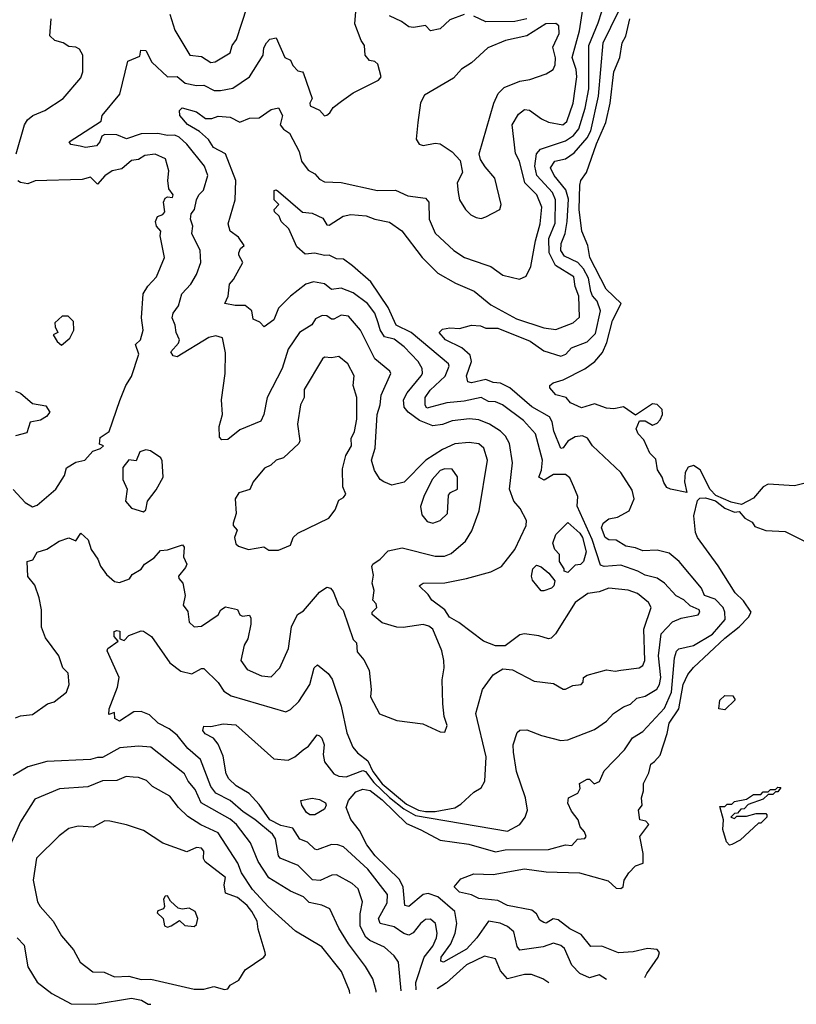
# Model space of a CAD drawing. Extents: x 1995148 to 2088947, y 769131 to 906009.
# Tile 3 of 256: x 2002742 to 2005962, y 769560 to 773642. Entities that reach past the tile are written whole.
import ezdxf

# ---------------------------------------------------------------- set-up
doc = ezdxf.new("R2010")
doc.units = 0

msp = doc.modelspace()

# ---------------------------------------------------------------- linework, layer by layer
at = {"layer": '0CON05XD'}
for points in [[(2004324.1, 769616), (2004311.8, 769735), (2004295, 769760), (2004255, 769797.1), (2004194.1, 769824.1), (2004177.4, 769837.4), (2004153, 769883), (2004153.8, 769935), (2004163.3, 769985), (2004145, 770038), (2004119.8, 770059.8), (2004055, 770096.9), (2004036.7, 770095), (2003987.4, 770072.6), (2003956.3, 770076.3), (2003896, 770135), (2003821.4, 770165), (2003814.5, 770175), (2003801.9, 770245), (2003790.6, 770265), (2003716.4, 770326.4), (2003667.8, 770357.8), (2003615.2, 770405.2), (2003555.2, 770435.2), (2003535, 770463.1), (2003491.5, 770575), (2003439.5, 770619.5), (2003394.2, 770675), (2003362, 770702), (2003316.2, 770725), (2003280.2, 770760.2), (2003245, 770774), (2003215, 770772), (2003155, 770734), (2003136.7, 770745), (2003135, 770770), (2003111.7, 770761.7), (2003113.3, 770785), (2003148, 770875), (2003154, 770915), (2003136, 770955), (2003104, 771025), (2003107.5, 771035), (2003150, 771065), (2003133.3, 771085), (2003133.8, 771105), (2003145, 771110), (2003156.6, 771106.6), (2003157.5, 771075), (2003175, 771067.5), (2003195, 771088.8), (2003245, 771107.5), (2003255, 771106), (2003288.8, 771085), (2003364.2, 770975), (2003410.4, 770940.4), (2003455, 770929.5), (2003495, 770951.4), (2003505, 770951.4), (2003564.4, 770894.4), (2003588.5, 770858.5), (2003619.1, 770839.1), (2003845, 770772), (2003865, 770781.2), (2003899.2, 770815), (2003944.3, 770885), (2003963.1, 770955), (2003977.3, 770967.3), (2004020.9, 770930.9), (2004037.6, 770907.6), (2004074.5, 770795), (2004098.1, 770685), (2004123.1, 770625), (2004141.8, 770601.8), (2004185, 770568.4), (2004205.8, 770525), (2004245, 770473), (2004345, 770389.7), (2004395, 770364.4), (2004425, 770358.5), (2004465, 770359.1), (2004545.4, 770374.6), (2004571.2, 770388.8), (2004625, 770438.6), (2004655, 770456.7), (2004670, 770485), (2004675.7, 770585), (2004633.3, 770765), (2004661.2, 770865), (2004705, 770926.2), (2004745, 770950), (2004785, 770946.7), (2004875, 770898.8), (2004955, 770890), (2004995, 770866), (2005005, 770866), (2005035, 770880.8), (2005069.2, 770885), (2005077.5, 770895), (2005080, 770915), (2005095, 770924.3), (2005175, 770945.7), (2005210.6, 770940.6), (2005235, 770944.4), (2005310, 770955), (2005326, 770964), (2005334.5, 770985), (2005330, 771115), (2005359.4, 771205), (2005348.6, 771225), (2005302.8, 771262.8), (2005265, 771277.1), (2005185, 771285.5), (2005145, 771270), (2005096.8, 771263.2), (2005044.6, 771225.4), (2004964, 771095), (2004945, 771077.5), (2004935, 771074.2), (2004895, 771087.8), (2004835, 771095.7), (2004815, 771091.4), (2004755, 771046.2), (2004715, 771046), (2004664.5, 771064.5), (2004562.6, 771142.6), (2004524.5, 771165), (2004504.4, 771194.4), (2004450, 771235), (2004435, 771259.2), (2004397.5, 771295), (2004414.2, 771305.8), (2004505, 771306.9), (2004594.4, 771325.6), (2004695, 771351.9), (2004739.2, 771375), (2004795.3, 771444.7), (2004841.4, 771545), (2004842.9, 771565), (2004817.5, 771615), (2004790, 771645), (2004772.2, 771695), (2004785.6, 771805), (2004772.2, 771885), (2004755.6, 771915), (2004735, 771935.6), (2004690, 771965), (2004645, 771982.5), (2004606.3, 771986.3), (2004535, 771978.2), (2004495, 771963.3), (2004455, 771958.2), (2004399.9, 771979.9), (2004352.9, 772015), (2004335.8, 772035), (2004333.6, 772065), (2004348.9, 772095), (2004406.7, 772165), (2004412.2, 772175), (2004411.1, 772195), (2004393.5, 772225), (2004335.5, 772285), (2004295, 772316.7), (2004255, 772326.5), (2004236.5, 772356.5), (2004228, 772385), (2004214.5, 772425), (2004183.3, 772465), (2004125, 772509.5), (2004075, 772528.9), (2004035, 772523.1), (2004005, 772546.5), (2003960, 772555), (2003928.8, 772545), (2003864.3, 772495), (2003814.3, 772445), (2003795, 772397.5), (2003755, 772368), (2003738.2, 772388.2), (2003710.5, 772400.5), (2003704.1, 772434.1), (2003677.2, 772457.2), (2003635, 772456.4), (2003592.5, 772465), (2003606.9, 772495), (2003611.2, 772545), (2003628.8, 772565), (2003667.5, 772635), (2003650, 772665), (2003650, 772675), (2003657, 772693), (2003672.5, 772705), (2003649.7, 772739.7), (2003614.4, 772764.4), (2003606.2, 772795), (2003635.7, 772895), (2003638.5, 772975), (2003595.5, 773085), (2003545, 773111.2), (2003524.2, 773144.2), (2003487.5, 773177.5), (2003437.7, 773207.7), (2003405.8, 773245), (2003404.3, 773265), (2003415, 773275.6), (2003475, 773258.9), (2003511.8, 773231.8), (2003537.9, 773232.1), (2003565, 773242), (2003615, 773237.5), (2003655, 773216.9), (2003695, 773234), (2003735, 773234.2), (2003785, 773269.2), (2003815, 773276.2), (2003832.2, 773245), (2003821.9, 773205), (2003835, 773188.1), (2003861.1, 773171.1), (2003900, 773095), (2003910, 773055), (2003937.5, 773017.5), (2003965, 773002.5), (2003985, 772980), (2004005, 772970), (2004075, 772966.7), (2004225, 772933.1), (2004300, 772935), (2004351.7, 772911.7), (2004425, 772901.2), (2004438.1, 772885), (2004440, 772815), (2004465, 772756.2), (2004542.5, 772685), (2004585.6, 772655.6), (2004675, 772625.6), (2004695, 772618.1), (2004745, 772582.9), (2004814, 772566), (2004842, 772578), (2004861.7, 772618.3), (2004880.5, 772725), (2004900, 772795), (2004906.2, 772865), (2004885.5, 772915), (2004835.9, 772965.9), (2004814.6, 773054.6), (2004796.9, 773086.9), (2004783.8, 773205), (2004809.6, 773250.4), (2004835, 773269.6), (2004855, 773266.9), (2004905, 773230.8), (2004935, 773216.7), (2004994.3, 773205.7), (2005010.4, 773219.6), (2005036.6, 773295), (2005051.8, 773405), (2005049.6, 773435), (2005033.2, 773485), (2005063.3, 773595), (2005077.3, 773685)], [(2003364.2, 773665), (2003385, 773597.5), (2003446.7, 773495), (2003495, 773488.6), (2003535, 773464.5), (2003552.6, 773467.4), (2003615, 773504.4), (2003623.1, 773535), (2003641.1, 773558.9), (2003684.4, 773695)], [(2002725, 770746.9), (2002745.9, 770755.9), (2002795, 770760.8), (2002856.7, 770805), (2002885, 770813.1), (2002936.4, 770853.6), (2002947.5, 770885), (2002942.7, 770932.7), (2002921.2, 770955), (2002904, 771005), (2002848.5, 771078.5), (2002832.6, 771122.6), (2002832, 771195), (2002822.9, 771245), (2002805, 771296.7), (2002775, 771333.3), (2002772.5, 771395), (2002797, 771403), (2002815, 771433.8), (2002855, 771446.7), (2002905, 771480), (2002945, 771494), (2002975, 771481.4), (2002995, 771512.5), (2003025.8, 771485.8), (2003038.8, 771445), (2003065.8, 771405), (2003076.4, 771376.4), (2003101.7, 771341.7), (2003135, 771312), (2003155, 771308), (2003196.8, 771323.2), (2003208.8, 771341.2), (2003245.7, 771364.3), (2003260, 771385), (2003299.2, 771410.8), (2003325, 771441.2), (2003355, 771443.3), (2003417.5, 771465), (2003423.3, 771455), (2003421.4, 771415), (2003434.2, 771385), (2003429.5, 771370.5), (2003400, 771335), (2003401.2, 771325), (2003418, 771305), (2003427.5, 771255), (2003419.4, 771215), (2003438.6, 771188.6), (2003444.3, 771144.3), (2003465, 771124), (2003495, 771128), (2003565, 771174), (2003576, 771195), (2003595, 771206.9), (2003645, 771196.7), (2003654, 771174), (2003665, 771168.8), (2003695, 771172.5), (2003700.7, 771160.7), (2003700, 771135), (2003687.1, 771075), (2003672.1, 771047.9), (2003659.2, 770985), (2003685, 770947.5), (2003745, 770921.4), (2003785, 770917.1), (2003820, 770955), (2003856.9, 771035), (2003868.5, 771125), (2003894, 771175), (2003918.9, 771191.1), (2003985, 771268), (2004015, 771288.8), (2004030, 771285), (2004041.2, 771271.2), (2004063.3, 771215), (2004083.6, 771193.6), (2004125, 771072.5), (2004138, 771058), (2004140.9, 771020.9), (2004168.1, 770988.1), (2004190.8, 770945), (2004198.8, 770865), (2004195.9, 770834.1), (2004234.2, 770764.2), (2004305, 770735.7), (2004413.1, 770723.1), (2004485, 770688.6), (2004505, 770687.5), (2004513.8, 770715), (2004502.2, 770752.2), (2004496.9, 770805), (2004494.2, 770905), (2004502, 770955), (2004500, 770985), (2004492, 771025), (2004454.3, 771114.3), (2004437.9, 771127.9), (2004415, 771134.2), (2004331.7, 771121.7), (2004305, 771123.8), (2004245, 771141.2), (2004203.3, 771175), (2004203.3, 771185), (2004222, 771205), (2004219.7, 771219.7), (2004206.7, 771235), (2004212, 771275), (2004203.3, 771305), (2004209.3, 771339.3), (2004202, 771375), (2004206, 771385), (2004236, 771405), (2004270.3, 771439.7), (2004327.3, 771452.7), (2004465, 771418.2), (2004502.6, 771417.4), (2004531.4, 771428.6), (2004589.7, 771480.3), (2004616.8, 771523.2), (2004647.5, 771605), (2004681.9, 771815), (2004665.6, 771865), (2004645, 771882.9), (2004605, 771889.1), (2004546.2, 771883.8), (2004495, 771860), (2004425.6, 771815), (2004336.1, 771723.9), (2004285, 771712.2), (2004251.2, 771725), (2004236, 771735), (2004212.9, 771772.9), (2004201.1, 771815), (2004216.2, 771865), (2004223.8, 772005), (2004236.9, 772045), (2004241.1, 772085), (2004280, 772175), (2004276.7, 772185), (2004215, 772235.7), (2004155.5, 772355), (2004105, 772413.1), (2004075, 772416.9), (2004045, 772399.4), (2004035, 772399.4), (2004015, 772413.5), (2003995.4, 772414.6), (2003968.7, 772401.3), (2003953, 772377), (2003902, 772345), (2003854.5, 772275.5), (2003830.8, 772195), (2003767.5, 772075), (2003754.2, 772005), (2003742.3, 771977.7), (2003655, 771940.8), (2003605, 771901.2), (2003580, 771900), (2003570.7, 771910.7), (2003568.8, 771955), (2003582.9, 772005), (2003578.6, 772065), (2003594.3, 772175), (2003595, 772260), (2003582.7, 772322.7), (2003555, 772331.4), (2003526.4, 772323.6), (2003395, 772243.3), (2003378.3, 772248.3), (2003368.8, 772265), (2003399.7, 772300.3), (2003404.2, 772315), (2003390, 772345), (2003386.9, 772375), (2003374.4, 772405), (2003378.2, 772425), (2003400, 772455), (2003414.6, 772505.4), (2003452, 772545), (2003475.4, 772584.6), (2003493.1, 772635), (2003490, 772685), (2003455.8, 772755), (2003460, 772785), (2003450, 772815), (2003452.8, 772837.2), (2003466, 772855), (2003475.5, 772895), (2003485, 772915.7), (2003504.5, 772935.5), (2003521.9, 772995), (2003507.8, 773035), (2003435, 773125.6), (2003402.7, 773155), (2003385, 773162.5), (2003355, 773161.8), (2003315, 773170.4), (2003245, 773168.6), (2003185, 773147.8), (2003145, 773164.4), (2003095, 773166), (2003081.8, 773158.2), (2003074.3, 773135), (2003060.7, 773119.3), (2003015, 773111.4), (2002992.5, 773117.5), (2002954.1, 773124.1), (2002947.5, 773135), (2003079.3, 773220.7), (2003083.3, 773245), (2003157, 773333), (2003190, 773470), (2003240, 773490), (2003244.1, 773515.9), (2003265, 773513.8), (2003289.2, 773465), (2003355, 773404), (2003395, 773406.5), (2003428.6, 773378.6), (2003475, 773368.5), (2003505, 773370.4), (2003548.1, 773348.1), (2003575, 773347.9), (2003625, 773358.1), (2003695, 773404), (2003751.1, 773495), (2003754.5, 773525.5), (2003765, 773546.2), (2003778.6, 773561.4), (2003805, 773566.7), (2003841.8, 773485), (2003865, 773473.8), (2003875, 773451.2), (2003895, 773430), (2003915, 773426), (2003919.1, 773419.1), (2003954.2, 773315), (2003944.6, 773295.4), (2003946.7, 773285), (2003985, 773266), (2004005, 773243.3), (2004015, 773245.8), (2004028, 773255), (2004042, 773278), (2004075.7, 773304.3), (2004125, 773338.8), (2004229.2, 773390.8), (2004240, 773405), (2004227.3, 773457.3), (2004215, 773468), (2004192.9, 773472.9), (2004174, 773495), (2004172, 773535), (2004157.5, 773555), (2004131.4, 773625), (2004136, 773675)], [(2002727.5, 773085), (2002762, 773205), (2002774.2, 773225.8), (2002795.7, 773244.3), (2002845.5, 773264.5), (2002922, 773315), (2002995, 773401.2), (2003004.2, 773425), (2003003.3, 773495), (2002989.5, 773519.5), (2002975, 773528.2), (2002945, 773530), (2002922.5, 773545), (2002887.5, 773555), (2002866.2, 773575), (2002872.5, 773645)], [(2004385.2, 769619.4), (2004385, 769650), (2004418.8, 769755), (2004455, 769800.6), (2004470.4, 769835), (2004473.1, 769855), (2004465.6, 769895), (2004445, 769912.9), (2004425, 769910.8), (2004403.1, 769895), (2004373.8, 769856.2), (2004355, 769846.7), (2004335, 769853.3), (2004295, 769880.8), (2004236.2, 769895), (2004230, 769915), (2004265, 769980), (2004267.1, 770015), (2004185, 770120.5), (2004085, 770211.9), (2004060.9, 770220.9), (2004035, 770221.9), (2003975, 770200), (2003965, 770202.5), (2003935, 770231.4), (2003904, 770244), (2003875, 770289.6), (2003825, 770300.6), (2003778.4, 770325), (2003735, 770387.5), (2003693.3, 770433.3), (2003638.9, 770465), (2003608.5, 770495), (2003597.5, 770515), (2003585, 770588.8), (2003565, 770638), (2003545, 770662.9), (2003511.1, 770681.1), (2003501.1, 770695), (2003505, 770713.3), (2003535, 770711.1), (2003585, 770722.1), (2003638.7, 770718.7), (2003795, 770577.1), (2003855, 770572), (2003882, 770585), (2003916.7, 770615), (2003939.7, 770630.3), (2003975, 770676.7), (2003985, 770673.3), (2003995, 770662.5), (2004004.2, 770635), (2004000.6, 770595), (2004005.7, 770565), (2004045, 770515.8), (2004065, 770505.8), (2004095, 770502.2), (2004165, 770529.1), (2004175, 770524.7), (2004209.7, 770479.7), (2004275, 770416.5), (2004335, 770370.3), (2004382.6, 770342.6), (2004765, 770278.1), (2004815.4, 770304.6), (2004838, 770335), (2004847.5, 770365), (2004839.2, 770415), (2004801.4, 770525), (2004788.6, 770605), (2004787.5, 770635), (2004803.9, 770686.1), (2004815, 770696.2), (2004845, 770698), (2004905, 770674), (2004985, 770654), (2005015, 770656), (2005125, 770699.2), (2005175, 770734), (2005203.8, 770765), (2005245, 770792.5), (2005275, 770803.8), (2005301.2, 770828.8), (2005335, 770837.5), (2005383.8, 770866.2), (2005394.5, 770885), (2005400.6, 770915), (2005390.7, 771005), (2005401.1, 771095), (2005448.8, 771145), (2005485, 771160.8), (2005555, 771174), (2005561.2, 771185), (2005558.8, 771195), (2005521.7, 771211.7), (2005495, 771237.1), (2005463.4, 771253.4), (2005415.8, 771305), (2005385, 771326.7), (2005335, 771338.4), (2005305, 771355.4), (2005235, 771380), (2005165, 771374.6), (2005150.2, 771380.2), (2005115, 771487.1), (2005053.1, 771625), (2005056, 771665), (2005038.8, 771705), (2005022.3, 771742.3), (2005005, 771756), (2004955, 771755.4), (2004916.9, 771733.1), (2004894.6, 771744.6), (2004905.3, 771774.7), (2004910, 771815), (2004880, 771925), (2004830.2, 771980.2), (2004744, 772045), (2004715, 772057.5), (2004685, 772058.5), (2004655, 772075.5), (2004585, 772060), (2004513.3, 772053.3), (2004430.6, 772030.6), (2004423.6, 772043.6), (2004423.5, 772075), (2004444.3, 772105.7), (2004505.8, 772164.2), (2004522.5, 772205), (2004520, 772215), (2004364.4, 772345), (2004302.2, 772375), (2004269, 772449), (2004198.2, 772555), (2004121.3, 772621.3), (2004085, 772648.1), (2004055, 772650.5), (2004025, 772666), (2004005, 772664.4), (2003965, 772673.6), (2003925, 772670), (2003890.3, 772700.3), (2003858, 772775), (2003826, 772805), (2003817.3, 772827.3), (2003798.8, 772845), (2003796.7, 772855), (2003816.7, 772875), (2003796.7, 772895), (2003796.7, 772933.3), (2003805, 772936.2), (2003815, 772928.8), (2003915, 772844.3), (2003955, 772839.4), (2003998.8, 772818.8), (2004015, 772791.2), (2004025, 772790), (2004083.4, 772826.6), (2004115, 772834.4), (2004178.7, 772828.7), (2004214.6, 772814.6), (2004275, 772802.2), (2004326.4, 772766.3), (2004410.6, 772655), (2004475, 772590.8), (2004548.7, 772548.7), (2004626.1, 772516.1), (2004695, 772460), (2004801.5, 772401.5), (2004915, 772364.4), (2004965, 772357.8), (2005036.7, 772385), (2005062.3, 772407.7), (2005059.6, 772495), (2005045.4, 772535), (2005040, 772575), (2004962.9, 772622.9), (2004936.6, 772675), (2004936.1, 772735), (2004962.4, 772797.6), (2004963.4, 772895), (2004950.4, 772925), (2004885.7, 772995.8), (2004877.9, 773035), (2004884.7, 773085), (2004900.8, 773105), (2005005, 773139.2), (2005038.3, 773161.7), (2005060.8, 773189.2), (2005086.8, 773275), (2005101.1, 773355), (2005101.6, 773535), (2005141, 773629), (2005155.4, 773675)], [(2005175.2, 769662.2), (2005145, 769681.2), (2005105, 769670), (2005065, 769686.9), (2005031.7, 769721.7), (2005000.9, 769790.9), (2004985, 769803.1), (2004955, 769812.9), (2004912.3, 769797.7), (2004815, 769784.2), (2004805, 769800), (2004790.5, 769860.5), (2004765, 769882.9), (2004734.2, 769895.8), (2004685, 769904.4), (2004637.1, 769835), (2004595, 769788.5), (2004498.8, 769735), (2004488.1, 769738.1), (2004490, 769755), (2004529.6, 769810.4), (2004547.8, 769855), (2004554.6, 769895), (2004545.4, 769945), (2004475.5, 770005.5), (2004435, 770019.7), (2004414.8, 770015.2), (2004355, 769965.6), (2004339.1, 769969.1), (2004331.8, 770045), (2004317, 770077), (2004215.2, 770175.2), (2004180.8, 770220.8), (2004150.9, 770280.9), (2004115, 770325.7), (2004095.4, 770375), (2004105.4, 770405), (2004135, 770441.1), (2004165, 770450.9), (2004194.5, 770445.5), (2004245, 770407.3), (2004345, 770309.5), (2004405, 770282.5), (2004485, 770240), (2004603.9, 770223.9), (2004715, 770192.3), (2004755, 770199.5), (2004935, 770200.8), (2005005, 770221.1), (2005031.7, 770218.3), (2005055, 770243.8), (2005085, 770247.5), (2005090, 770255), (2005084.3, 770275), (2005065.6, 770295.6), (2005057.1, 770325), (2005030.4, 770360.4), (2005014.2, 770394.2), (2005016.7, 770415), (2005055.8, 770435), (2005065.8, 770455), (2005062.5, 770475), (2005095, 770492.5), (2005105, 770492.5), (2005124.1, 770474.1), (2005146.3, 770483.7), (2005165, 770527.5), (2005249.2, 770615), (2005282.5, 770665), (2005325, 770690), (2005415, 770786.9), (2005445, 770853.8), (2005456.7, 770996.7), (2005465, 771024), (2005475, 771033.1), (2005535, 771047.1), (2005615, 771094.5), (2005666.4, 771155), (2005666.1, 771185), (2005658.2, 771205), (2005625, 771239.6), (2005581.5, 771255), (2005568.2, 771285), (2005475.8, 771395), (2005435, 771429.4), (2005385, 771442.2), (2005325, 771440), (2005295, 771452.2), (2005255, 771458.6), (2005215, 771483.3), (2005185, 771485.8), (2005169.2, 771495), (2005154.3, 771535), (2005161.2, 771555), (2005185, 771572.5), (2005220.9, 771579.1), (2005268.8, 771605), (2005290, 771655), (2005280.7, 771690.7), (2005235, 771763.8), (2005116.2, 771875), (2005096.4, 771906.4), (2005075, 771916.9), (2005045, 771912.2), (2005015, 771894.4), (2004995, 771866.2), (2004985, 771863.3), (2004955.9, 771935.9), (2004949.2, 771975), (2004938.1, 771995), (2004865, 772036.2), (2004774.5, 772115), (2004735, 772135.3), (2004705, 772137.9), (2004675, 772149.6), (2004615, 772135.6), (2004600, 772140), (2004594.5, 772165), (2004615.3, 772224.7), (2004610.3, 772250.3), (2004575, 772281.5), (2004507.1, 772315), (2004481.1, 772345), (2004495, 772357.9), (2004525, 772364.7), (2004565, 772361.6), (2004615, 772375.2), (2004652, 772372), (2004675, 772363.3), (2004725, 772362.5), (2004858.9, 772308.9), (2004915, 772268.4), (2004985, 772246.5), (2005005.7, 772255), (2005029.2, 772280.8), (2005095, 772306.4), (2005129.3, 772340.7), (2005150, 772435), (2005136.7, 772475), (2005116.8, 772496.8), (2005110.3, 772515), (2005099.8, 772569.8), (2005079.1, 772609.1), (2005055.5, 772635.5), (2005001.2, 772661.2), (2004985.7, 772685), (2004986.8, 772713.2), (2005003.5, 772755), (2005011.8, 772805), (2005017.8, 772897.8), (2005006.7, 772936.7), (2004957.9, 772995), (2004942.1, 773027.9), (2004960, 773055), (2005005, 773064.6), (2005040.5, 773089.5), (2005095, 773152.1), (2005109.3, 773180.7), (2005142.4, 773325), (2005161.5, 773545), (2005224.7, 773675)], [(2004585, 773662.5), (2004525, 773640.8), (2004485, 773603.1), (2004445.8, 773595.8), (2004425, 773617.1), (2004375, 773609.2), (2004355, 773611.8), (2004324.6, 773634.6), (2004275, 773658)], [(2004845, 773645.6), (2004795, 773633.8), (2004675, 773632.7), (2004625, 773656.2)], [(2006015, 771724.6), (2005955, 771709.1), (2005845, 771716.4), (2005824.2, 771705), (2005785, 771657.5), (2005735, 771631.2), (2005691.2, 771641.2), (2005628.8, 771668.8), (2005604.3, 771694.3), (2005563.1, 771775), (2005535, 771793.1), (2005513.5, 771786.5), (2005500.8, 771765), (2005498.8, 771725), (2005508.3, 771681.7), (2005440, 771695), (2005425, 771702.5), (2005412.3, 771722.3), (2005406.2, 771745), (2005386, 771775), (2005379.5, 771819.5), (2005354, 771845), (2005329.7, 771899.7), (2005306.7, 771925), (2005297.5, 771945), (2005311.2, 771978.8), (2005335, 771978), (2005365, 771960), (2005385, 771968.8), (2005397.3, 771982.7), (2005407.5, 772005), (2005406, 772026), (2005385, 772046.9), (2005365, 772048.6), (2005295, 772002.5), (2005245, 772036.7), (2005205, 772028), (2005175, 772031.4), (2005125, 772048.6), (2005071.9, 772031.9), (2005025, 772052.5), (2005007.5, 772075), (2004965, 772086), (2004940, 772115), (2004940, 772125), (2004954.1, 772135.9), (2004995, 772148.1), (2005085.4, 772194.6), (2005126.1, 772223.9), (2005158.8, 772261.2), (2005176.6, 772303.4), (2005199.1, 772395), (2005235.6, 772465), (2005174, 772525), (2005105.3, 772655), (2005098, 772705), (2005072.3, 772765), (2005061.2, 772855), (2005063.8, 772956.2), (2005068, 772975), (2005092.1, 773007.9), (2005133.3, 773126.7), (2005172.1, 773215), (2005190.7, 773295), (2005205.4, 773425), (2005229.6, 773485), (2005240.5, 773545), (2005255, 773573.8), (2005272.3, 773645)], [(2004655, 772818), (2004675, 772824), (2004732.5, 772855), (2004738.8, 772875), (2004712, 772985), (2004671.2, 773031.2), (2004652.3, 773062.3), (2004646.7, 773085), (2004708, 773295), (2004726.2, 773335), (2004750, 773360), (2004815, 773387.1), (2004857, 773393), (2004925, 773416.9), (2004953.1, 773435), (2004961.5, 773455), (2004963, 773483), (2004952.2, 773527.8), (2004978.5, 773585), (2004976.7, 773616.7), (2004965, 773625.6), (2004923.8, 773625), (2004845, 773574.4), (2004756.7, 773555), (2004683.3, 773525), (2004615, 773463.3), (2004573, 773437), (2004540.5, 773399.5), (2004420.7, 773329.3), (2004403.6, 773296.4), (2004392.5, 773215), (2004386.1, 773146.1), (2004397.5, 773125), (2004415, 773120), (2004465, 773130), (2004485, 773126.7), (2004535, 773093.3), (2004567.7, 773057.7), (2004577.7, 773007.7), (2004556.2, 772965), (2004559.2, 772925), (2004566, 772895), (2004590, 772855), (2004612.1, 772832.1), (2004635, 772822), (2004655, 772818)], [(2002714.5, 771694.5), (2002765, 771640), (2002795, 771622.5), (2002815, 771628.8), (2002892, 771695), (2002928.1, 771751.9), (2002935.9, 771784.1), (2002975, 771807.5), (2003012.5, 771815), (2003045, 771852.5), (2003076.7, 771863.3), (2003090, 771875), (2003072.5, 771882.5), (2003075, 771910), (2003112.5, 771935), (2003156.8, 772063.2), (2003182, 772125), (2003205, 772162.5), (2003236.5, 772255), (2003221.4, 772295), (2003243.1, 772315), (2003253.3, 772355), (2003246.9, 772405), (2003253.5, 772505), (2003273.1, 772536.9), (2003308.6, 772575), (2003342.5, 772655), (2003323.8, 772745), (2003327.5, 772765), (2003309.2, 772785), (2003304.4, 772805), (2003312.9, 772825), (2003335.9, 772834.1), (2003343.3, 772845), (2003337.8, 772885), (2003345, 772901.2), (2003355, 772906.7), (2003375, 772904.3), (2003378, 772915), (2003360.8, 772940.8), (2003355.8, 772975), (2003360.9, 773015), (2003346, 773065), (2003303.6, 773083.6), (2003261.3, 773078.7), (2003235, 773061.5), (2003205, 773057.5), (2003165, 773023.5), (2003125, 773015.6), (2003095, 772994.4), (2003065, 772960), (2003035, 772988.1), (2003000.3, 772979.7), (2002806.1, 772973.9), (2002775, 772961.2), (2002745, 772966.7), (2002734, 772974)], [(2002915, 772292.5), (2002949.3, 772320.7), (2002966.7, 772355), (2002965, 772390), (2002943, 772413), (2002917.5, 772412.5), (2002887.5, 772385), (2002888.3, 772368.3), (2002900, 772345), (2002880, 772335), (2002897, 772307), (2002915, 772292.5)], [(2003815, 771442.5), (2003865, 771462.5), (2003875.8, 771495), (2003895, 771512.5), (2004023.3, 771575), (2004050, 771610), (2004065, 771650), (2004085, 771661.2), (2004093.8, 771675), (2004081.9, 771705), (2004080, 771780), (2004093.8, 771835), (2004118.1, 771875), (2004115.6, 771905), (2004130.6, 771935), (2004140, 771985), (2004140, 772075), (2004124.4, 772125), (2004128.9, 772165), (2004102.5, 772215), (2004065, 772245.7), (2004035, 772239.2), (2004005, 772242), (2003998, 772235), (2003922, 772108), (2003921.1, 772075), (2003906.5, 772045), (2003894.3, 771965), (2003904, 771895), (2003899.2, 771885), (2003835, 771825.8), (2003805, 771815.8), (2003783.3, 771795), (2003757.5, 771782.5), (2003710, 771725), (2003696.6, 771693.4), (2003649.8, 771680.2), (2003635.6, 771655), (2003639.4, 771595), (2003626.7, 771555), (2003627.5, 771545), (2003643.3, 771525), (2003632.5, 771495), (2003638, 771468), (2003648.8, 771458.8), (2003690, 771445), (2003753.9, 771456.1), (2003775, 771442.5), (2003815, 771442.5)], [(2002725, 772101.2), (2002745, 772093.3), (2002795, 772050), (2002850.7, 772040.7), (2002867.5, 772015), (2002853, 771997), (2002828.3, 771981.7), (2002785, 771973.3), (2002770.8, 771929.2), (2002725, 771916.7)], [(2003255, 771601.2), (2003265, 771610), (2003272, 771645), (2003308, 771692), (2003337.1, 771745), (2003333, 771813), (2003327.5, 771825), (2003283.6, 771853.6), (2003265, 771858.8), (2003240.5, 771849.5), (2003225, 771812.5), (2003195, 771816.7), (2003170, 771785), (2003170, 771735), (2003187.5, 771695), (2003180.8, 771645), (2003205, 771616.7), (2003255, 771601.2)], [(2004455, 771554), (2004485, 771566), (2004515, 771593.8), (2004519.1, 771670.9), (2004528.2, 771681.8), (2004556.7, 771695), (2004557, 771747), (2004535, 771778), (2004505, 771780), (2004485, 771772.5), (2004452.2, 771735), (2004416.9, 771665), (2004403.9, 771623.9), (2004409.5, 771589.5), (2004431.2, 771561.2), (2004455, 771554)], [(2005333.5, 769670.8), (2005342.2, 769687.8), (2005388.5, 769755), (2005394.2, 769775), (2005385, 769786.4), (2005345, 769791.2), (2005285, 769776.9), (2005225, 769772.9), (2005155, 769800.7), (2005109.7, 769799.7), (2005069.6, 769849.6), (2005022.8, 769872.8), (2004975, 769909.5), (2004954.3, 769914.3), (2004925, 769895.7), (2004915, 769898.6), (2004899.1, 769909.1), (2004885.3, 769935.3), (2004865, 769949.6), (2004765, 769969.6), (2004725, 769990), (2004645, 769998.6), (2004615, 770014), (2004565, 770024), (2004543.3, 770046.7), (2004570.8, 770079.2), (2004625, 770100), (2004705, 770097.5), (2004835, 770121.2), (2004925, 770109.1), (2005062.5, 770105), (2005182.1, 770072.1), (2005215, 770041.2), (2005235, 770040), (2005243.6, 770046.4), (2005247.5, 770075), (2005267.5, 770105), (2005295, 770133.8), (2005327.5, 770145), (2005326.7, 770185), (2005313.3, 770255), (2005350, 770305), (2005338.3, 770318.3), (2005313.3, 770325), (2005307.5, 770365), (2005323.3, 770385), (2005320, 770415), (2005328.6, 770445), (2005328.6, 770475), (2005350.9, 770519.1), (2005358.6, 770555), (2005373.6, 770566.4), (2005397.4, 770592.6), (2005427, 770683), (2005434.6, 770725), (2005475.4, 770785), (2005492.9, 770885), (2005512.7, 770927.3), (2005535, 770956.4), (2005665, 771076.9), (2005725.5, 771125), (2005764.2, 771165), (2005774.3, 771185), (2005742.8, 771232.8), (2005708.1, 771265), (2005637.8, 771377.8), (2005552, 771495), (2005543.8, 771515), (2005537.5, 771585), (2005551.7, 771648.3), (2005562.5, 771657.5), (2005585, 771658.8), (2005627, 771647), (2005665, 771616.7), (2005705, 771600), (2005725, 771603.3), (2005748.8, 771575), (2005778.6, 771558.6), (2005790.5, 771540.5), (2005835, 771523.8), (2005915, 771520), (2006006.2, 771473.8)], [(2005015, 771350), (2005000, 771355), (2005000, 771365), (2004980, 771395), (2004980, 771425), (2004960, 771445), (2004952, 771472), (2004965, 771508), (2005015, 771556.7), (2005065, 771513.3), (2005076, 771495), (2005090, 771435), (2005080, 771395), (2005067, 771383), (2005045, 771380), (2005015, 771350)], [(2004915, 771273.8), (2004903.8, 771273.8), (2004867.5, 771317.5), (2004863.3, 771335), (2004868.8, 771365), (2004885, 771380), (2004903.6, 771373.6), (2004936.4, 771346.4), (2004960, 771315), (2004956.2, 771295), (2004946.7, 771285), (2004915, 771273.8)], [(2005665, 770780), (2005640, 770785), (2005645, 770820), (2005665, 770840), (2005698.3, 770838.3), (2005708.3, 770821.7), (2005665, 770780)], [(2004220.2, 769610.4), (2004220, 769615), (2004205.4, 769665.4), (2004176, 769716), (2004105, 769810), (2004065.6, 769875), (2004027.5, 769955), (2003995, 769970.9), (2003942.4, 769982.4), (2003919.2, 770005), (2003865, 770028.1), (2003775, 770084.4), (2003731.2, 770151.2), (2003699.5, 770229.5), (2003641.1, 770305), (2003615, 770326.9), (2003494.7, 770394.7), (2003469.7, 770449.7), (2003440.6, 770485), (2003425.4, 770515.4), (2003285.4, 770625.4), (2003235, 770629.5), (2003157.6, 770622.4), (2003085, 770582.2), (2003065, 770583.3), (2003035, 770574.5), (2002854.4, 770565.6), (2002775, 770544.2), (2002715, 770508)], [(2004110.7, 769604.5), (2004108.9, 769615), (2004076.4, 769696.3), (2003995, 769798), (2003885, 769862.9), (2003772.2, 769965), (2003707.5, 770035), (2003661.5, 770105), (2003646.7, 770145), (2003565, 770270), (2003493.1, 770303.1), (2003438.4, 770338.4), (2003400, 770375), (2003365, 770421.9), (2003292.2, 770462.2), (2003267, 770487), (2003235, 770500), (2003211.7, 770501.7), (2003183.8, 770503.8), (2003145, 770487.1), (2003085, 770485.5), (2003025, 770461.1), (2002907.2, 770452.8), (2002805, 770410), (2002745, 770316.7), (2002659.2, 770125)], [(2005685, 770220), (2005672.7, 770232.7), (2005657.5, 770285), (2005660, 770325), (2005645, 770380), (2005665, 770380), (2005675, 770390), (2005695, 770390), (2005705, 770400), (2005755, 770410), (2005785, 770430), (2005815, 770430), (2005825, 770440), (2005845, 770440), (2005855, 770450), (2005875, 770450), (2005885, 770460), (2005898.3, 770458.3), (2005885, 770440), (2005875, 770440), (2005865, 770430), (2005845, 770430), (2005825, 770410), (2005761.7, 770388.3), (2005745, 770370), (2005731.7, 770368.3), (2005718.3, 770351.7), (2005705, 770350), (2005690, 770335), (2005705, 770330), (2005715, 770340), (2005755, 770340), (2005795, 770350), (2005835, 770350), (2005840, 770345), (2005840, 770335), (2005815, 770310), (2005805, 770310), (2005729.3, 770240.7), (2005695, 770222.5), (2005685, 770220)], [(2003965, 770344.5), (2003945, 770345.6), (2003930.8, 770355), (2003911.2, 770385), (2003907.5, 770405), (2003955, 770414.2), (2003985, 770409.2), (2004009.2, 770395), (2004012.9, 770385), (2004005, 770369.2), (2003965, 770344.5)], [(2003591.7, 769621.7), (2003605, 769624.4), (2003615, 769638.8), (2003649.8, 769660.2), (2003677.2, 769702.8), (2003753.8, 769755), (2003761.2, 769765), (2003760, 769775), (2003730.6, 769870.6), (2003726.9, 769905), (2003704.4, 769945), (2003685, 769969.4), (2003645, 770001.9), (2003595, 770020), (2003590, 770055), (2003595.7, 770085), (2003510.4, 770150.4), (2003503.8, 770163.8), (2003505.4, 770195), (2003495, 770206.9), (2003475, 770210.3), (2003435, 770191.4), (2003335, 770227.5), (2003255, 770280), (2003185, 770304.2), (2003115, 770318.8), (2003095, 770320), (2003045.9, 770294.1), (2002985, 770298.8), (2002945, 770288), (2002905, 770258), (2002811.2, 770165), (2002798, 770075), (2002816, 769985), (2002826.2, 769965), (2002880, 769905), (2002915, 769843.3), (2002965.6, 769785.6), (2002992.5, 769735), (2003045, 769693.8), (2003092.7, 769692.7), (2003135, 769672.9), (2003195, 769676.9), (2003245, 769662.9), (2003285, 769663.5), (2003465, 769621.9), (2003505, 769622.9), (2003546.8, 769633.2), (2003591.7, 769621.7)], [(2003355, 769880), (2003370, 769885), (2003405, 769906.7), (2003426.7, 769886.7), (2003465, 769882.5), (2003475, 769890), (2003480, 769915), (2003470, 769945), (2003445, 769958.8), (2003416.2, 769953.8), (2003398.3, 769958.3), (2003367.5, 769987.5), (2003355, 770010), (2003345, 770007.5), (2003337.5, 769995), (2003342.5, 769965), (2003337.5, 769955), (2003315, 769947.5), (2003311.2, 769938.8), (2003336.7, 769915), (2003342.5, 769885), (2003355, 769880)], [(2002732, 769835), (2002760, 769805), (2002776, 769715), (2002815, 769651.2), (2002875, 769604), (2002955, 769561.4), (2003055, 769560), (2003205.4, 769585.4), (2003247.4, 769577.4), (2003275, 769560.8), (2003285.5, 769559.7)], [(2004936.2, 769649.3), (2004911.2, 769665), (2004863.6, 769683.6), (2004835, 769683.3), (2004765, 769665.7), (2004735, 769698), (2004715, 769748), (2004668.6, 769758.6), (2004595, 769723.5), (2004511.2, 769648.8), (2004472.3, 769624.1)]]:
    msp.add_lwpolyline(points, dxfattribs=at)

doc.saveas('drawing.dxf')
